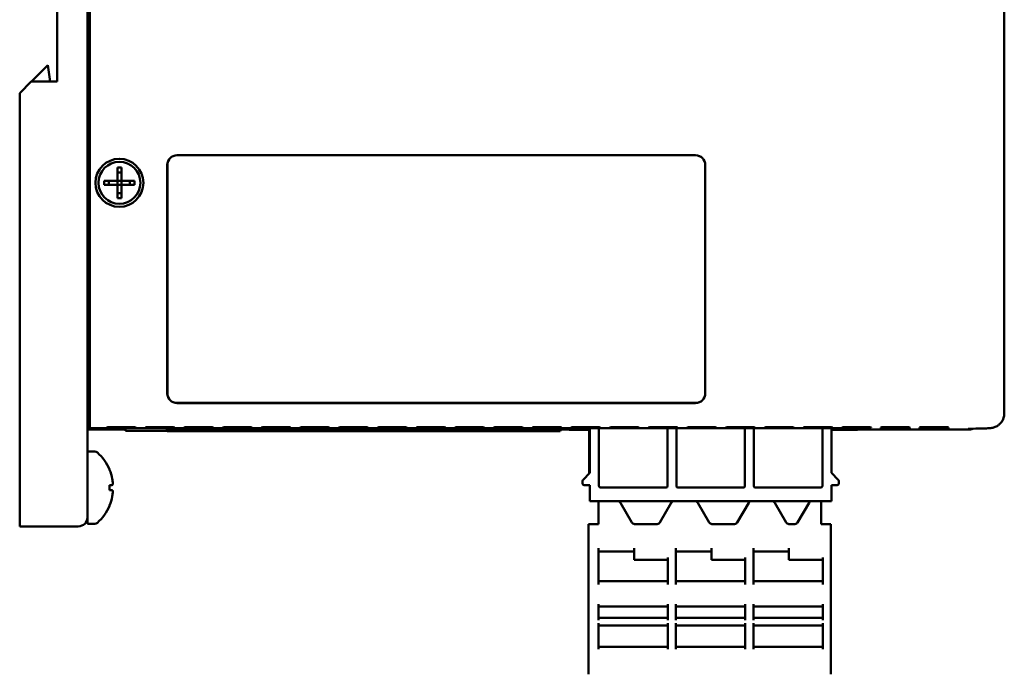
# Model space of a CAD drawing. Header units: inches. Extents: x 4.4 to 27.1, y 0.9 to 21.3.
# Tile 7 of 17: x 4.4 to 9.5, y 8 to 11.4. Entities that reach past the tile are written whole.
import ezdxf

# ---------------------------------------------------------------- set-up
doc = ezdxf.new("R2010")
doc.units = ezdxf.units.IN
doc.header["$MEASUREMENT"] = 0
doc.layers.add('Visible (ANSI)', color=7, linetype='Continuous', lineweight=50)

msp = doc.modelspace()

# ---------------------------------------------------------------- linework, layer by layer
at = {"layer": 'Visible (ANSI)'}
for p, q in [((4.7667, 14.7626), (4.7667, 8.8566)), ((4.779, 14.2222), (4.779, 9.3969)), ((4.7796, 9.3969), (4.7796, 14.2222)), ((9.505, 9.3932), (9.505, 14.226)), ((4.6097, 12.5106), (4.6097, 11.1086)), ((4.5619, 11.1917), (4.4777, 11.1086)), ((4.575, 11.1086), (4.5619, 11.1917)), ((4.4167, 11.0486), (4.4767, 11.1086)), ((4.6097, 11.1086), (4.4767, 11.1086)), ((4.4167, 11.0486), (4.4167, 8.8566)), ((4.779, 10.7096), (4.7667, 10.7096)), ((5.2296, 10.7269), (7.9096, 10.7269)), ((7.9094, 10.7268), (5.2298, 10.7268)), ((4.9214, 10.6633), (4.9424, 10.6633)), ((4.9214, 10.5951), (4.9214, 10.6633)), ((4.9424, 10.6384), (4.9214, 10.6384)), ((4.9424, 10.6633), (4.9424, 10.5951)), ((5.1796, 9.4969), (5.1796, 10.6769)), ((5.1798, 10.6768), (5.1798, 9.4971)), ((7.9594, 9.4971), (7.9594, 10.6768)), ((7.9596, 10.6769), (7.9596, 9.4969)), ((4.8532, 10.5741), (4.8532, 10.5951)), ((4.8532, 10.5951), (4.9214, 10.5951)), ((4.878, 10.5951), (4.878, 10.5741)), ((4.9214, 10.5951), (4.9424, 10.5951)), ((4.9214, 10.5741), (4.9214, 10.5951)), ((4.9424, 10.5951), (5.0107, 10.5951)), ((4.9424, 10.5951), (4.9424, 10.5741)), ((4.9858, 10.5741), (4.9858, 10.5951)), ((5.0107, 10.5951), (5.0107, 10.5741)), ((4.9214, 10.5741), (4.8532, 10.5741)), ((4.9214, 10.5058), (4.9214, 10.5741)), ((4.9424, 10.5741), (4.9214, 10.5741)), ((5.0107, 10.5741), (4.9424, 10.5741)), ((4.9424, 10.5741), (4.9424, 10.5058)), ((4.9214, 10.5307), (4.9424, 10.5307)), ((4.9424, 10.5058), (4.9214, 10.5058)), ((4.7667, 10.4596), (4.779, 10.4596)), ((4.7667, 10.2096), (4.779, 10.2096)), ((7.9096, 9.4469), (5.2296, 9.4469)), ((5.2298, 9.4471), (7.9094, 9.4471)), ((4.7749, 9.3428), (4.7753, 9.3933)), ((4.779, 9.3969), (4.7753, 9.3933)), ((4.7749, 9.3428), (4.7749, 9.3178)), ((4.779, 9.3219), (4.7749, 9.3178)), ((4.7749, 9.3178), (8.7417, 9.3178)), ((4.8667, 9.3193), (4.8667, 9.3211)), ((4.9635, 9.3036), (4.9635, 9.3178)), ((5.0165, 9.3211), (5.0165, 9.3193)), ((5.0667, 9.3193), (5.0667, 9.3211)), ((5.1773, 9.3037), (5.1773, 9.3178)), ((5.1801, 9.3178), (5.18, 9.3095)), ((5.2165, 9.3211), (5.2165, 9.3193)), ((5.2667, 9.3193), (5.2667, 9.3211)), ((5.4165, 9.3211), (5.4165, 9.3193)), ((5.4667, 9.3193), (5.4667, 9.3211)), ((5.6165, 9.3211), (5.6165, 9.3193)), ((5.6667, 9.3193), (5.6667, 9.3211)), ((5.8165, 9.3211), (5.8165, 9.3193)), ((5.8667, 9.3193), (5.8667, 9.3211)), ((6.0165, 9.3211), (6.0165, 9.3193)), ((6.0667, 9.3193), (6.0667, 9.3211)), ((6.2165, 9.3211), (6.2165, 9.3193)), ((6.2667, 9.3193), (6.2667, 9.3211)), ((6.4165, 9.3211), (6.4165, 9.3193)), ((6.4667, 9.3193), (6.4667, 9.3211)), ((6.6165, 9.3211), (6.6165, 9.3193)), ((6.6667, 9.3193), (6.6667, 9.3211)), ((6.8165, 9.3211), (6.8165, 9.3193)), ((6.8667, 9.3193), (6.8667, 9.3211)), ((7.0165, 9.3211), (7.0165, 9.3193)), ((7.0667, 9.3193), (7.0667, 9.3211)), ((7.212, 9.3048), (7.212, 9.3178)), ((7.2165, 9.3211), (7.2165, 9.3193)), ((7.257, 9.3089), (7.257, 9.3178)), ((7.2667, 9.3193), (7.2667, 9.3211)), ((7.3592, 9.0814), (7.3592, 9.3178)), ((7.3631, 9.3178), (7.3631, 9.0854)), ((7.4103, 9.0185), (7.4103, 9.3178)), ((7.4165, 9.3211), (7.4165, 9.3193)), ((7.4667, 9.3193), (7.4667, 9.3211)), ((7.6165, 9.3211), (7.6165, 9.3193)), ((7.6667, 9.3193), (7.6667, 9.3211)), ((7.7647, 9.3178), (7.7647, 9.0185)), ((7.8103, 9.0185), (7.8103, 9.3178)), ((7.8165, 9.3211), (7.8165, 9.3193)), ((7.8667, 9.3193), (7.8667, 9.3211)), ((8.0165, 9.3211), (8.0165, 9.3193)), ((8.0667, 9.3193), (8.0667, 9.3211)), ((8.1647, 9.3178), (8.1647, 9.0185)), ((8.2103, 9.0185), (8.2103, 9.3178)), ((8.2165, 9.3211), (8.2165, 9.3193)), ((8.2667, 9.3193), (8.2667, 9.3211)), ((8.4165, 9.3211), (8.4165, 9.3193)), ((8.4667, 9.3193), (8.4667, 9.3211)), ((8.5647, 9.3178), (8.5647, 9.0185)), ((8.6119, 9.3178), (8.6119, 9.0854)), ((8.6165, 9.3211), (8.6165, 9.3193)), ((8.6667, 9.3193), (8.6667, 9.3211)), ((8.7417, 9.3178), (8.75, 9.3096)), ((8.7461, 9.3092), (8.7461, 9.3134)), ((8.8165, 9.3211), (8.8165, 9.3193)), ((8.8666, 9.3111), (8.8667, 9.3211)), ((9.0165, 9.3211), (9.0166, 9.3111)), ((9.0666, 9.3111), (9.0667, 9.3211)), ((9.2165, 9.3211), (9.2166, 9.3111)), ((4.7667, 9.3096), (4.772, 9.3096)), ((4.772, 9.3096), (4.922, 9.3096)), ((4.922, 9.3096), (4.9492, 9.3096)), ((4.9492, 9.3096), (4.9635, 9.3096)), ((5.1773, 9.3037), (4.9635, 9.3036)), ((5.1797, 9.3012), (5.1773, 9.3037)), ((5.1799, 9.3057), (5.1797, 9.3012)), ((5.1797, 9.3012), (7.1964, 9.3017)), ((5.18, 9.3095), (5.1799, 9.3057)), ((7.1962, 9.3061), (5.1799, 9.3057)), ((7.1961, 9.3099), (5.18, 9.3095)), ((7.1962, 9.3099), (7.1961, 9.3099)), ((7.1962, 9.3061), (7.1962, 9.3061)), ((7.212, 9.3048), (7.2094, 9.3023)), ((7.212, 9.3096), (7.257, 9.3096)), ((7.3592, 9.3089), (7.257, 9.3089)), ((8.7461, 9.3092), (8.6119, 9.3092)), ((8.7461, 9.3096), (9.2987, 9.3096)), ((8.75, 9.3096), (9.3167, 9.3096)), ((4.8047, 9.1961), (4.7667, 9.1961)), ((7.328, 9.0503), (7.3631, 9.0854)), ((8.6119, 9.0854), (8.647, 9.0503)), ((4.8815, 8.9958), (4.8815, 9.0233)), ((4.8951, 9.0226), (4.8815, 9.0214)), ((7.3257, 9.0303), (7.3257, 9.0447)), ((7.3631, 9.0224), (7.3336, 9.0224)), ((7.3631, 9.0224), (7.3631, 8.9476)), ((7.7568, 9.0106), (7.4182, 9.0106)), ((8.1568, 9.0106), (7.8182, 9.0106)), ((8.5568, 9.0106), (8.2182, 9.0106)), ((8.6119, 9.0224), (8.6119, 8.9476)), ((8.6414, 9.0224), (8.6119, 9.0224)), ((8.6493, 9.0447), (8.6493, 9.0303)), ((4.8951, 8.9965), (4.8815, 8.9977)), ((7.3631, 8.9397), (7.3631, 8.9476)), ((7.3631, 8.9397), (7.4084, 8.9397)), ((7.4084, 8.9397), (7.5075, 8.9397)), ((7.4084, 8.8216), (7.4084, 8.9397)), ((7.5075, 8.9397), (7.7979, 8.9397)), ((7.5802, 8.8295), (7.5211, 8.9318)), ((7.7842, 8.9318), (7.7251, 8.8295)), ((7.7979, 8.9397), (7.9075, 8.9397)), ((7.9075, 8.9397), (8.1979, 8.9397)), ((7.9802, 8.8295), (7.9211, 8.9318)), ((8.1842, 8.9318), (8.1251, 8.8295)), ((8.1979, 8.9397), (8.3051, 8.9397)), ((8.3051, 8.9397), (8.5097, 8.9397)), ((8.3778, 8.8295), (8.3187, 8.9318)), ((8.496, 8.9318), (8.4369, 8.8295)), ((8.5097, 8.9397), (8.5588, 8.9397)), ((8.5588, 8.9397), (8.6119, 8.9397)), ((8.5588, 8.8216), (8.5588, 8.9397)), ((8.6119, 8.9397), (8.6119, 8.9476)), ((4.4167, 8.8096), (4.4167, 8.8566)), ((4.7667, 8.8566), (4.7667, 8.8231)), ((4.4167, 8.8096), (4.7197, 8.8096)), ((4.8047, 8.8231), (4.7667, 8.8231)), ((7.4084, 8.8216), (7.3568, 8.8216)), ((7.3568, 8.0823), (7.3568, 8.8216)), ((7.7115, 8.8216), (7.5938, 8.8216)), ((8.1115, 8.8216), (7.9938, 8.8216)), ((8.4233, 8.8216), (8.3915, 8.8216)), ((8.608, 8.8216), (8.5588, 8.8216)), ((8.608, 8.0823), (8.608, 8.8216)), ((7.408, 8.5095), (7.408, 8.6967)), ((7.408, 8.6799), (7.5918, 8.6799)), ((7.5918, 8.6484), (7.5918, 8.6967)), ((7.808, 8.5095), (7.808, 8.6967)), ((7.808, 8.6799), (7.9918, 8.6799)), ((7.9918, 8.6484), (7.9918, 8.6967)), ((8.208, 8.5095), (8.208, 8.6967)), ((8.208, 8.6799), (8.3918, 8.6799)), ((8.3918, 8.6484), (8.3918, 8.6967)), ((7.5918, 8.6484), (7.5918, 8.6366)), ((7.5918, 8.6366), (7.7666, 8.6366)), ((7.7666, 8.6484), (7.7666, 8.5095)), ((7.9918, 8.6484), (7.9918, 8.6366)), ((7.9918, 8.6366), (8.1666, 8.6366)), ((8.1666, 8.6484), (8.1666, 8.5095)), ((8.3918, 8.6484), (8.3918, 8.6366)), ((8.3918, 8.6366), (8.5666, 8.6366)), ((8.5666, 8.6484), (8.5666, 8.5095)), ((7.408, 8.5263), (7.7666, 8.5263)), ((7.808, 8.5263), (8.1666, 8.5263)), ((8.208, 8.5263), (8.5666, 8.5263)), ((7.408, 8.3255), (7.408, 8.4082)), ((7.408, 8.3964), (7.7666, 8.3964)), ((7.7666, 8.4082), (7.7666, 8.3255)), ((7.808, 8.3255), (7.808, 8.4082)), ((7.808, 8.3964), (8.1666, 8.3964)), ((8.1666, 8.4082), (8.1666, 8.3255)), ((8.208, 8.3255), (8.208, 8.4082)), ((8.208, 8.3964), (8.5666, 8.3964)), ((8.5666, 8.4082), (8.5666, 8.3255)), ((7.408, 8.3373), (7.7666, 8.3373)), ((7.408, 8.1759), (7.408, 8.3098)), ((7.408, 8.298), (7.7666, 8.298)), ((7.7666, 8.3098), (7.7666, 8.1759)), ((7.808, 8.3373), (8.1666, 8.3373)), ((7.808, 8.1759), (7.808, 8.3098)), ((7.808, 8.298), (8.1666, 8.298)), ((8.1666, 8.3098), (8.1666, 8.1759)), ((8.208, 8.3373), (8.5666, 8.3373)), ((8.208, 8.1759), (8.208, 8.3098)), ((8.208, 8.298), (8.5666, 8.298)), ((8.5666, 8.3098), (8.5666, 8.1759)), ((7.408, 8.1877), (7.7666, 8.1877)), ((7.808, 8.1877), (8.1666, 8.1877)), ((8.208, 8.1877), (8.5666, 8.1877)), ((7.3568, 8.0823), (7.3568, 8.048)), ((7.3568, 8.0453), (7.3568, 8.048)), ((8.608, 8.0823), (8.608, 8.048)), ((8.608, 8.0453), (8.608, 8.048))]:
    msp.add_line(p, q, dxfattribs=at)
for centre, radius in [((4.9317, 10.5846), 0.124), ((4.9319, 10.5846), 0.1083)]:
    msp.add_circle(centre, radius, dxfattribs=at)
for centre, radius, start, end in [((4.8047, 9.1761), 0.02, 48.4591, 90), ((4.6572, 9.0096), 0.2424, 22.6004, 48.4591), ((4.8753, 9.1003), 0.0062, 1.8944, 22.6004), ((7.3336, 9.0447), 0.00787, 135, 180), ((7.3336, 9.0303), 0.00787, 180, 270), ((7.4182, 9.0185), 0.00787, 180, 270), ((7.7568, 9.0185), 0.00787, 270, 0), ((7.8182, 9.0185), 0.00787, 180, 270), ((8.1568, 9.0185), 0.00787, 270, 0), ((8.2182, 9.0185), 0.00787, 180, 270), ((8.5568, 9.0185), 0.00787, 270, 0), ((8.6414, 9.0303), 0.00787, 270, 0), ((8.6414, 9.0447), 0.00787, 0, 45), ((4.6572, 9.0096), 0.2424, 311.5409, 337.3996), ((4.8753, 8.9188), 0.0062, 337.3996, 358.1056), ((7.5075, 8.924), 0.0157, 30, 90), ((7.7979, 8.924), 0.0157, 90, 150), ((7.9075, 8.924), 0.0157, 30, 90), ((8.1979, 8.924), 0.0157, 90, 150), ((8.3051, 8.924), 0.0157, 30, 90), ((8.5097, 8.924), 0.0157, 90, 150), ((4.7197, 8.8566), 0.047, 270, 0), ((4.8047, 8.8431), 0.02, 270, 311.5409), ((7.5938, 8.8373), 0.0157, 210, 270), ((7.7115, 8.8373), 0.0157, 270, 330), ((7.9938, 8.8373), 0.0157, 210, 270), ((8.1115, 8.8373), 0.0157, 270, 330), ((8.3915, 8.8373), 0.0157, 210, 270), ((8.4233, 8.8373), 0.0157, 270, 330)]:
    msp.add_arc(centre, radius, start, end, dxfattribs=at)
for centre, major_axis, ratio, start_param, end_param in [((5.2296, 10.6769), (-0.0354, 0.0354), 0.999924, 5.497825, 7.068545), ((5.2298, 10.6768), (-0.0354, 0.0354), 0.999924, 5.497825, 7.068545), ((7.9094, 10.6768), (0.0354, 0.0354), 0.999924, 5.497825, 7.068545), ((7.9096, 10.6769), (0.0354, 0.0354), 0.999924, 5.497825, 7.068545), ((5.2296, 9.4969), (-0.0354, -0.0354), 0.999924, 5.497825, 7.068545), ((5.2298, 9.4971), (-0.0354, -0.0354), 0.999924, 5.497825, 7.068545), ((7.9094, 9.4971), (0.0354, -0.0354), 0.999924, 5.497825, 7.068545), ((7.9096, 9.4969), (0.0354, -0.0354), 0.999924, 5.497825, 7.068545), ((4.779, 9.3969), (0, -0.075), 0.008727, 0.008727, 1.570796), ((4.9416, 9.3211), (0.0749, 0), 0.008727, 0.000076, 3.141516), ((4.9416, 9.3193), (-0.0749, 0), 0.008727, 6.283109, 9.424854), ((5.1416, 9.3211), (0.0749, 0), 0.008727, 0.000076, 3.141517), ((5.1416, 9.3193), (-0.0749, 0), 0.008727, 6.283109, 9.424854), ((5.3416, 9.3211), (0.0749, 0), 0.008727, 0.000076, 3.141516), ((5.3416, 9.3193), (-0.0749, 0), 0.008727, 6.283109, 9.424854), ((5.5416, 9.3211), (0.0749, 0), 0.008727, 0.000076, 3.141517), ((5.5416, 9.3193), (-0.0749, 0), 0.008727, 6.283109, 9.424854), ((5.7416, 9.3211), (0.0749, 0), 0.008727, 0.000076, 3.141517), ((5.7416, 9.3193), (-0.0749, 0), 0.008727, 6.283109, 9.424854), ((5.9416, 9.3211), (0.0749, 0), 0.008727, 0.000076, 3.141517), ((5.9416, 9.3193), (-0.0749, 0), 0.008727, 6.283109, 9.424854), ((6.1416, 9.3211), (0.0749, 0), 0.008727, 0.000076, 3.141517), ((6.1416, 9.3193), (-0.0749, 0), 0.008727, 6.283109, 9.424854), ((6.3416, 9.3211), (0.0749, 0), 0.008727, 0.000076, 3.141517), ((6.3416, 9.3193), (-0.0749, 0), 0.008727, 6.283109, 9.424854), ((6.5416, 9.3211), (0.0749, 0), 0.008727, 0.000076, 3.141517), ((6.5416, 9.3193), (-0.0749, 0), 0.008727, 6.283109, 9.424854), ((6.7416, 9.3211), (0.0749, 0), 0.008727, 0.000076, 3.141517), ((6.7416, 9.3193), (-0.0749, 0), 0.008727, 6.283109, 9.424854), ((6.9416, 9.3211), (0.0749, 0), 0.008727, 0.000076, 3.141517), ((6.9416, 9.3193), (-0.0749, 0), 0.008727, 6.283109, 9.424854), ((7.1416, 9.3211), (0.0749, 0), 0.008727, 0.000076, 3.141516), ((7.1416, 9.3193), (-0.0749, 0), 0.008727, 6.283109, 9.424854), ((7.1962, 9.3206), (0.0125, 0.0002), 0.850988, 4.700751, 6.004389), ((7.1962, 9.3182), (0.0125, 0.0004), 0.963622, 4.680847, 6.221001), ((7.3416, 9.3211), (0.0749, 0), 0.008727, 0.000076, 3.141516), ((7.3416, 9.3193), (-0.0749, 0), 0.008727, 6.283109, 9.424854), ((7.5416, 9.3211), (0.0749, 0), 0.008727, 0.000076, 3.141516), ((7.5416, 9.3193), (-0.0749, 0), 0.008727, 6.283109, 9.424854), ((7.7416, 9.3211), (0.0749, 0), 0.008727, 0.000076, 3.141516), ((7.7416, 9.3193), (-0.0749, 0), 0.008727, 6.283109, 9.424854), ((7.9416, 9.3211), (0.0749, 0), 0.008727, 0.000076, 3.141516), ((7.9416, 9.3193), (-0.0749, 0), 0.008727, 6.283109, 9.424854), ((8.1416, 9.3211), (0.0749, 0), 0.008727, 0.000076, 3.141516), ((8.1416, 9.3193), (-0.0749, 0), 0.008727, 6.283109, 9.424854), ((8.3416, 9.3211), (0.0749, 0), 0.008727, 0.000076, 3.141516), ((8.3416, 9.3193), (-0.0749, 0), 0.008727, 6.283109, 9.424854), ((8.5416, 9.3211), (0.0749, 0), 0.008727, 0.000076, 3.141516), ((8.5416, 9.3193), (-0.0749, 0), 0.008727, 6.283109, 9.424854), ((8.7416, 9.3211), (0.0749, 0), 0.008727, 0.000076, 3.141516), ((8.7416, 9.3193), (-0.0749, 0), 0.008727, 6.283109, 9.424854), ((8.9416, 9.3211), (-0.0749, 0), 0.008727, 3.141669, 6.283109), ((9.1416, 9.3211), (-0.0749, 0), 0.008727, 3.141669, 6.283109), ((9.3167, 9.3846), (0.053, -0.053), 0.999924, 5.497825, 5.853199), ((7.1969, 9.3023), (0.0125, 0), 0.044403, 4.669481, 6.23864), ((8.9416, 9.3111), (0.075, 0), 0.008727, 3.141515, 6.28326), ((9.1416, 9.3111), (0.075, 0), 0.008727, 3.141515, 6.28326), ((4.658, 9.01), (0.1037, -0.219), 0.99534, 1.320332, 1.519232), ((4.658, 9), (0.2413, 0.0211), 0.041262, 0.189893, 0.388792), ((4.658, 9.0191), (0.2413, -0.0211), 0.041262, 5.894393, 6.093293), ((4.658, 9.0092), (-0.1037, -0.219), 0.99534, 1.622361, 1.821261)]:
    msp.add_ellipse(centre, major_axis=major_axis, ratio=ratio, start_param=start_param, end_param=end_param, dxfattribs=at)
for points, knots in [([(9.505, 9.3932), (9.505, 9.385), (9.5035, 9.3768), (9.4987, 9.362), (9.4952, 9.3556), (9.4873, 9.3441), (9.4829, 9.3398), (9.4744, 9.3323), (9.4705, 9.3298), (9.4634, 9.3257), (9.4605, 9.3244), (9.4545, 9.322), (9.452, 9.3212), (9.4459, 9.3195), (9.4434, 9.319), (9.4366, 9.3178), (9.4336, 9.3175), (9.427, 9.3168), (9.4236, 9.3166), (9.4158, 9.3161), (9.4114, 9.3159), (9.4023, 9.3155), (9.3979, 9.3154), (9.3927, 9.3152)], [1.1381245, 1.1381245, 1.1381245, 1.1381245, 1.1518301, 1.1518301, 1.1668852, 1.1668852, 1.1859443, 1.1859443, 1.2101488, 1.2101488, 1.2391841, 1.2391841, 1.2804964, 1.2804964, 1.3619846, 1.3619846, 1.5381643, 1.5381643, 1.714344, 1.714344, 1.8905237, 1.8905237, 2.0190229, 2.0190229, 2.0190229, 2.0190229]), ([(9.3927, 9.3152), (9.3806, 9.3149), (9.3612, 9.3146), (9.3345, 9.3141), (9.3251, 9.3139), (9.3197, 9.3137), (9.319, 9.3137), (9.319, 9.3137)], [0, 0, 0, 0, 0.2914863, 0.2914863, 0.4643397, 0.4643397, 0.5048713, 0.5048713, 0.5048713, 0.5048713]), ([(4.881, 9.0233), (4.881, 9.0233), (4.881, 9.0233), (4.8813, 9.0233), (4.8815, 9.0233), (4.8815, 9.0233)], [0.017596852, 0.017596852, 0.017596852, 0.017596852, 0.01762601, 0.01762601, 0.023499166, 0.023499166, 0.023499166, 0.023499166]), ([(4.8949, 9.0556), (4.8956, 9.0517), (4.8963, 9.0475), (4.8973, 9.0396), (4.8975, 9.0359), (4.8976, 9.0301), (4.8974, 9.0275), (4.8967, 9.0239), (4.8961, 9.0229), (4.8952, 9.0226), (4.8951, 9.0226), (4.8949, 9.0226)], [0, 0, 0, 0, 0.030458, 0.030458, 0.060916, 0.060916, 0.0912553, 0.0912553, 0.1215946, 0.1215946, 0.1282974, 0.1282974, 0.1282974, 0.1282974]), ([(4.8815, 8.9958), (4.8815, 8.9958), (4.8813, 8.9958), (4.881, 8.9958), (4.881, 8.9958), (4.881, 8.9958)], [0.070224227, 0.070224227, 0.070224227, 0.070224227, 0.076097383, 0.076097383, 0.076126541, 0.076126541, 0.076126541, 0.076126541]), ([(4.8949, 8.9965), (4.8956, 8.9966), (4.8963, 8.9959), (4.8973, 8.993), (4.8975, 8.9907), (4.8976, 8.9853), (4.8974, 8.9818), (4.8967, 8.9742), (4.8961, 8.97), (4.8952, 8.9652), (4.8951, 8.9644), (4.8949, 8.9635)], [0, 0, 0, 0, 0.0304356, 0.0304356, 0.0608712, 0.0608712, 0.0912329, 0.0912329, 0.1215946, 0.1215946, 0.1282974, 0.1282974, 0.1282974, 0.1282974])]:
    msp.add_open_spline(points, degree=3, knots=knots, dxfattribs=at)

doc.saveas('drawing.dxf')
